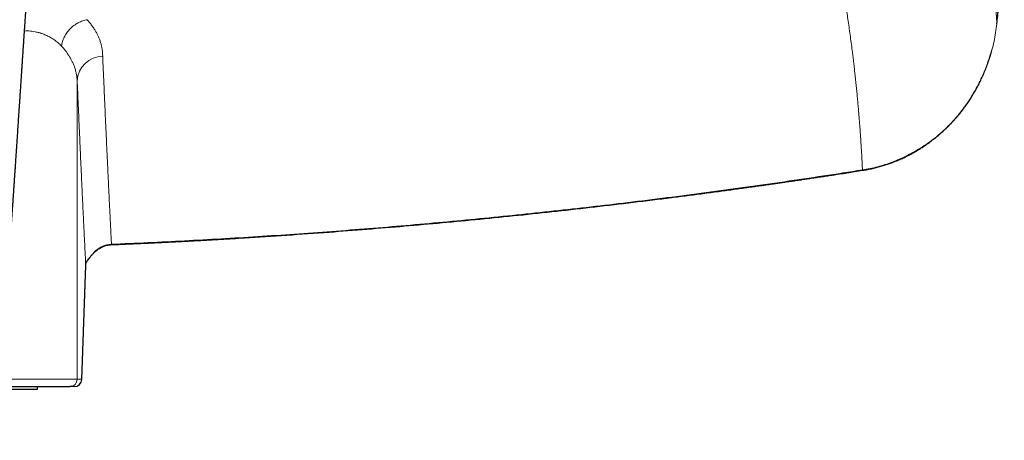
# Model space of a CAD drawing. Header units: millimetres. Extents: x 8 to 1267, y 12 to 1009.
# Tile 28 of 71: x 600 to 681, y 691 to 725. Entities that reach past the tile are written whole.
import ezdxf

# ---------------------------------------------------------------- set-up
doc = ezdxf.new("R2010")
doc.units = ezdxf.units.MM

msp = doc.modelspace()

# ---------------------------------------------------------------- linework, layer by layer
at = {"color": 252, "linetype": 'Continuous', "lineweight": 0}
for p, q in [((605.014, 696.13), (605.014, 720.497)), ((605.71, 705.474), (605.379, 696.13)), ((605.71, 705.474), (605.71, 705.453)), ((597.663, 696.13), (605.014, 696.13)), ((605.014, 696.13), (605.379, 696.13))]:
    msp.add_line(p, q, dxfattribs=at)
at = {"color": 7, "linetype": 'Continuous', "lineweight": 30}
for p, q in [((605.379, 696.109), (605.71, 705.453)), ((601.767, 695.33), (601.767, 695.53)), ((604.779, 695.53), (604.414, 695.53)), ((597.185, 695.33), (601.767, 695.33))]:
    msp.add_line(p, q, dxfattribs=at)
at = {"color": 7, "linetype": 'Continuous', "lineweight": 30, "flags": 128}
msp.add_lwpolyline([(680.185, 725.153), (680.186, 725.152), (680.181, 725.153), (680.18, 725.153)], dxfattribs=at)
at = {"color": 252, "linetype": 'Continuous', "lineweight": 0, "flags": 128}
msp.add_lwpolyline([(606.443, 706.521), (606.443, 706.521), (606.444, 706.522), (606.44, 706.527), (606.432, 706.536)], dxfattribs=at)
at = {"color": 252, "linetype": 'Continuous', "lineweight": 0}
for centre, radius, start, end in [((607.12, 720.401), 2.109, 90.63887, 177.38458), ((669.318, 713.237), 0.119, 184.9852, 202.34029), ((605.499, 706.074), 0.441, 323.26872, 342.33553), ((604.414, 696.13), 0.6, 270.00436, 0.00436), ((604.779, 696.13), 0.6, 270.00436, 0.00436)]:
    msp.add_arc(centre, radius, start, end, dxfattribs=at)
at = {"color": 7, "linetype": 'Continuous', "lineweight": 30}
msp.add_arc((604.779, 696.13), 0.6, 270, 358.0069, dxfattribs=at)
at = {"color": 252, "linetype": 'Continuous', "lineweight": 0}
for points, knots in [([(677.955, 741.882), (677.993, 741.689), (678.07, 741.3), (678.182, 740.716), (678.292, 740.126), (678.401, 739.532), (678.507, 738.938), (678.611, 738.342), (678.713, 737.745), (678.812, 737.145), (678.909, 736.541), (679.004, 735.932), (679.097, 735.32), (679.187, 734.704), (679.253, 734.241), (679.296, 733.931), (679.318, 733.775), (679.339, 733.618), (679.36, 733.461), (679.381, 733.307), (679.401, 733.159), (679.446, 732.811), (679.512, 732.295), (679.596, 731.608), (679.673, 730.952), (679.746, 730.295), (679.816, 729.634), (679.882, 728.972), (679.948, 728.268), (680.014, 727.521), (680.077, 726.733), (680.135, 725.942), (680.169, 725.417), (680.185, 725.153)], [0, 0, 0, 0, 0.032325, 0.065075, 0.09825, 0.131849, 0.165872, 0.199698, 0.233932, 0.268572, 0.303619, 0.339072, 0.374929, 0.411191, 0.447858, 0.45714, 0.466448, 0.475781, 0.48514, 0.494524, 0.503418, 0.511612, 0.55699, 0.596474, 0.636343, 0.676597, 0.717236, 0.758258, 0.799664, 0.848954, 0.898774, 0.949123, 1, 1, 1, 1]), ([(585.267, 692.943), (585.501, 692.944), (585.969, 692.948), (586.67, 692.976), (587.29, 693.017), (587.829, 693.064), (588.17, 693.1), (588.391, 693.125), (588.495, 693.138), (588.598, 693.15), (588.7, 693.163), (588.803, 693.177), (588.906, 693.191), (589.132, 693.222), (589.475, 693.274), (589.93, 693.354), (590.368, 693.44), (590.789, 693.535), (591.206, 693.64), (591.618, 693.758), (592.008, 693.884), (592.269, 693.978), (592.41, 694.032), (592.453, 694.049), (592.496, 694.066), (592.538, 694.083), (592.58, 694.1), (592.733, 694.163), (592.99, 694.276), (593.343, 694.448), (593.681, 694.632), (594.004, 694.828), (594.311, 695.034), (594.603, 695.251), (594.879, 695.48), (595.14, 695.72), (595.385, 695.971), (595.61, 696.228), (595.816, 696.493), (596.005, 696.767), (596.161, 697.023), (596.291, 697.258), (596.37, 697.414), (596.421, 697.521), (596.448, 697.577), (596.474, 697.634), (596.5, 697.691), (596.525, 697.748), (596.581, 697.877), (596.664, 698.082), (596.77, 698.37), (596.871, 698.672), (596.967, 698.988), (597.039, 699.254), (597.092, 699.458), (597.124, 699.59), (597.152, 699.709), (597.178, 699.825), (597.213, 699.981), (597.255, 700.182), (597.309, 700.458), (597.366, 700.776), (597.426, 701.138), (597.483, 701.515), (597.538, 701.908), (597.589, 702.316), (597.624, 702.619), (597.645, 702.811), (597.653, 702.887), (597.661, 702.964), (597.669, 703.04), (597.676, 703.106), (597.688, 703.221), (597.703, 703.383), (597.725, 703.606), (597.747, 703.849), (597.772, 704.121), (597.799, 704.426), (597.827, 704.748), (597.856, 705.088), (597.886, 705.446), (597.913, 705.776), (597.937, 706.075), (597.954, 706.277), (597.965, 706.422), (597.972, 706.508), (597.979, 706.594), (597.985, 706.669), (598, 706.867), (598.026, 707.195), (598.062, 707.67), (598.1, 708.162), (598.138, 708.673), (598.178, 709.201), (598.218, 709.747), (598.259, 710.316), (598.302, 710.909), (598.346, 711.525), (598.386, 712.084), (598.421, 712.584), (598.451, 713.003), (598.474, 713.337), (598.487, 713.531), (598.492, 713.6), (598.493, 713.617), (598.494, 713.635), (598.496, 713.652), (598.497, 713.669), (598.498, 713.686), (598.499, 713.703), (598.501, 713.734), (598.505, 713.784), (598.51, 713.861), (598.517, 713.959), (598.525, 714.077), (598.535, 714.217), (598.545, 714.376), (598.558, 714.557), (598.571, 714.757), (598.586, 714.975), (598.603, 715.212), (598.62, 715.469), (598.638, 715.737), (598.657, 716.014), (598.677, 716.3), (598.697, 716.603), (598.719, 716.921), (598.742, 717.256), (598.766, 717.607), (598.791, 717.987), (598.819, 718.398), (598.849, 718.84), (598.88, 719.302), (598.913, 719.783), (598.937, 720.135), (598.951, 720.352), (598.957, 720.427), (598.962, 720.503), (598.967, 720.578), (598.971, 720.641), (598.978, 720.743), (598.991, 720.937), (599.017, 721.323), (599.064, 722.014), (599.131, 723.01), (599.214, 724.221), (599.297, 725.435), (599.362, 726.392), (599.4, 726.949), (599.415, 727.156), (599.419, 727.22), (599.423, 727.285), (599.428, 727.349), (599.432, 727.414), (599.452, 727.695), (599.486, 728.199), (599.536, 728.93), (599.588, 729.679), (599.641, 730.446), (599.694, 731.225), (599.749, 732.016), (599.804, 732.819), (599.86, 733.638), (599.918, 734.479), (599.978, 735.343), (600.039, 736.229), (600.101, 737.132), (600.164, 738.052), (600.228, 738.988), (600.293, 739.94), (600.337, 740.58), (600.359, 740.903)], [0, 0, 0, 0, 0.011743, 0.023465, 0.035176, 0.042905, 0.050635, 0.052371, 0.054108, 0.055844, 0.057581, 0.059319, 0.061057, 0.062795, 0.070773, 0.078499, 0.085977, 0.093211, 0.100206, 0.107633, 0.114787, 0.120865, 0.121646, 0.122424, 0.123198, 0.12397, 0.124738, 0.125502, 0.132289, 0.138927, 0.145428, 0.151806, 0.158075, 0.16425, 0.170345, 0.176378, 0.182364, 0.188321, 0.193897, 0.199599, 0.205444, 0.209388, 0.213405, 0.214471, 0.215541, 0.216617, 0.217699, 0.218786, 0.219879, 0.224961, 0.230249, 0.235748, 0.241461, 0.247394, 0.250075, 0.252406, 0.25442, 0.25647, 0.258557, 0.262762, 0.26711, 0.273218, 0.279589, 0.286223, 0.293123, 0.300289, 0.307721, 0.309054, 0.310395, 0.311745, 0.313102, 0.314403, 0.315207, 0.319162, 0.322929, 0.326917, 0.331954, 0.337305, 0.34297, 0.348949, 0.355242, 0.36185, 0.366383, 0.371054, 0.37255, 0.37406, 0.375583, 0.377084, 0.378024, 0.386085, 0.394473, 0.403187, 0.412228, 0.421595, 0.431289, 0.441309, 0.451937, 0.462908, 0.474223, 0.481879, 0.489685, 0.496678, 0.499791, 0.500098, 0.500405, 0.500713, 0.501021, 0.501328, 0.501637, 0.501945, 0.502253, 0.503269, 0.504648, 0.506392, 0.508517, 0.511013, 0.513878, 0.517113, 0.520717, 0.524617, 0.528873, 0.533486, 0.538455, 0.5433, 0.54844, 0.553878, 0.559611, 0.565641, 0.571967, 0.578589, 0.586215, 0.594199, 0.602541, 0.61124, 0.620296, 0.621652, 0.623015, 0.624385, 0.625764, 0.627076, 0.62782, 0.631327, 0.637596, 0.648813, 0.668912, 0.691856, 0.714913, 0.735296, 0.744292, 0.745471, 0.746651, 0.747831, 0.749011, 0.750192, 0.751372, 0.764451, 0.777867, 0.791619, 0.805708, 0.820133, 0.834629, 0.849449, 0.864594, 0.880063, 0.896182, 0.91264, 0.929435, 0.946569, 0.964041, 0.981851, 1, 1, 1, 1]), ([(666.957, 731.484), (666.975, 731.396), (667.011, 731.218), (667.065, 730.948), (667.12, 730.671), (667.175, 730.387), (667.231, 730.096), (667.287, 729.804), (667.341, 729.512), (667.395, 729.219), (667.449, 728.92), (667.504, 728.615), (667.557, 728.311), (667.61, 728.008), (667.661, 727.708), (667.706, 727.437), (667.746, 727.198), (667.771, 727.04), (667.79, 726.927), (667.8, 726.861), (667.811, 726.795), (667.821, 726.733), (667.888, 726.312), (668.016, 725.484), (668.193, 724.253), (668.315, 723.33), (668.386, 722.759), (668.414, 722.536), (668.441, 722.314), (668.468, 722.087), (668.504, 721.783), (668.548, 721.402), (668.6, 720.929), (668.653, 720.44), (668.704, 719.936), (668.753, 719.441), (668.8, 718.954), (668.838, 718.535), (668.869, 718.183), (668.892, 717.906), (668.908, 717.714), (668.917, 717.608), (668.919, 717.576), (668.922, 717.548), (668.924, 717.52), (668.928, 717.469), (668.934, 717.392), (668.943, 717.287), (668.952, 717.175), (668.961, 717.056), (668.97, 716.931), (668.981, 716.795), (668.992, 716.648), (669.004, 716.488), (669.016, 716.321), (669.028, 716.147), (669.04, 715.964), (669.053, 715.774), (669.065, 715.591), (669.076, 715.42), (669.086, 715.266), (669.096, 715.118), (669.104, 714.974), (669.113, 714.834), (669.121, 714.698), (669.13, 714.548), (669.139, 714.387), (669.148, 714.215), (669.157, 714.051), (669.166, 713.894), (669.173, 713.746), (669.181, 713.605), (669.187, 713.473), (669.194, 713.347), (669.197, 713.266), (669.199, 713.226)], [0, 0, 0, 0, 0.013667, 0.027716, 0.042148, 0.056962, 0.072158, 0.087737, 0.102775, 0.118153, 0.133872, 0.14993, 0.166328, 0.18194, 0.197847, 0.214051, 0.224908, 0.235894, 0.239373, 0.242865, 0.24637, 0.249888, 0.252898, 0.313604, 0.38259, 0.451579, 0.463722, 0.475864, 0.488008, 0.50016, 0.51302, 0.538067, 0.562831, 0.59113, 0.61905, 0.64659, 0.673752, 0.700535, 0.716845, 0.733012, 0.747119, 0.749326, 0.751021, 0.752526, 0.754063, 0.755634, 0.761195, 0.767136, 0.77346, 0.780164, 0.78725, 0.794717, 0.803299, 0.812334, 0.821823, 0.831766, 0.842162, 0.853013, 0.864318, 0.873519, 0.882301, 0.890779, 0.899045, 0.907099, 0.91494, 0.922568, 0.932891, 0.942798, 0.952288, 0.961362, 0.97002, 0.978117, 0.985813, 0.993107, 1, 1, 1, 1]), ([(605.825, 725.492), (605.765, 725.48), (605.644, 725.456), (605.462, 725.402), (605.28, 725.332), (605.098, 725.246), (604.92, 725.143), (604.748, 725.025), (604.584, 724.892), (604.43, 724.746), (604.289, 724.588), (604.161, 724.421), (604.049, 724.246), (603.953, 724.067), (603.873, 723.884), (603.811, 723.701), (603.763, 723.52), (603.744, 723.399), (603.735, 723.34)], [0, 0, 0, 0, 0.058371, 0.118295, 0.179617, 0.242155, 0.305702, 0.370026, 0.434879, 0.5, 0.56512, 0.629974, 0.694298, 0.757844, 0.820383, 0.881705, 0.941629, 1, 1, 1, 1]), ([(605.825, 725.492), (605.892, 725.414), (606.025, 725.26), (606.205, 725.026), (606.369, 724.791), (606.516, 724.555), (606.647, 724.318), (606.761, 724.08), (606.861, 723.833), (606.946, 723.577), (607.015, 723.312), (607.063, 723.045), (607.092, 722.778), (607.095, 722.599), (607.097, 722.51)], [0, 0, 0, 0, 0.080787, 0.161271, 0.2415, 0.321524, 0.401388, 0.481142, 0.560831, 0.648469, 0.736147, 0.823922, 0.911854, 1, 1, 1, 1]), ([(680.185, 725.153), (680.155, 724.913), (680.094, 724.434), (679.957, 723.722), (679.786, 723.019), (679.579, 722.325), (679.338, 721.642), (679.063, 720.974), (678.754, 720.32), (678.411, 719.683), (678.036, 719.064), (677.629, 718.466), (677.19, 717.89), (676.72, 717.338), (676.219, 716.812), (675.69, 716.315), (675.134, 715.847), (674.553, 715.412), (673.948, 715.008), (673.351, 714.657), (672.768, 714.353), (672.201, 714.092), (671.622, 713.858), (671.031, 713.654), (670.429, 713.479), (669.819, 713.333), (669.406, 713.262), (669.199, 713.226)], [0, 0, 0, 0, 0.041614, 0.083202, 0.124767, 0.166312, 0.207839, 0.249351, 0.290854, 0.332352, 0.373856, 0.41538, 0.456941, 0.498562, 0.540222, 0.581886, 0.623558, 0.66524, 0.706936, 0.74865, 0.784425, 0.820224, 0.856057, 0.891934, 0.92787, 0.963884, 1, 1, 1, 1]), ([(603.735, 723.34), (603.684, 723.389), (603.585, 723.487), (603.426, 723.624), (603.263, 723.752), (603.097, 723.871), (602.928, 723.98), (602.764, 724.076), (602.605, 724.16), (602.451, 724.233), (602.282, 724.305), (602.153, 724.353), (602.066, 724.382), (602.039, 724.391), (602.012, 724.4), (601.986, 724.408), (601.959, 724.416), (601.861, 724.445), (601.691, 724.488), (601.443, 724.534), (601.193, 724.563), (600.948, 724.577), (600.784, 724.571), (600.706, 724.569)], [0, 0, 0, 0, 0.07094, 0.13998, 0.207135, 0.272417, 0.335843, 0.397428, 0.450116, 0.501406, 0.551313, 0.6151, 0.623278, 0.631417, 0.639516, 0.647575, 0.655595, 0.663574, 0.735577, 0.805597, 0.873719, 0.940039, 1, 1, 1, 1]), ([(603.735, 723.34), (603.796, 723.27), (603.919, 723.129), (604.088, 722.912), (604.247, 722.688), (604.395, 722.458), (604.528, 722.223), (604.628, 722.021), (604.704, 721.851), (604.76, 721.71), (604.814, 721.56), (604.865, 721.402), (604.906, 721.247), (604.94, 721.098), (604.967, 720.955), (604.989, 720.807), (605.005, 720.654), (605.011, 720.55), (605.014, 720.497)], [0, 0, 0, 0, 0.076537, 0.15492, 0.235149, 0.317225, 0.401149, 0.484111, 0.530462, 0.579696, 0.631813, 0.686812, 0.744694, 0.792196, 0.841477, 0.892538, 0.945379, 1, 1, 1, 1]), ([(607.097, 722.51), (607.119, 722), (607.163, 720.981), (607.229, 719.476), (607.296, 717.989), (607.363, 716.521), (607.43, 715.071), (607.495, 713.668), (607.56, 712.309), (607.624, 710.994), (607.687, 709.696), (607.751, 708.414), (607.794, 707.573), (607.815, 707.153)], [0, 0, 0, 0, 0.093332, 0.186665, 0.279997, 0.37333, 0.466663, 0.559996, 0.647996, 0.735997, 0.823997, 0.911999, 1, 1, 1, 1]), ([(605.014, 720.497), (605.035, 720), (605.078, 719.006), (605.143, 717.538), (605.207, 716.085), (605.272, 714.651), (605.337, 713.234), (605.401, 711.861), (605.463, 710.531), (605.525, 709.243), (605.587, 707.97), (605.648, 706.712), (605.69, 705.887), (605.71, 705.474)], [0, 0, 0, 0, 0.093194, 0.18641, 0.27965, 0.372918, 0.466214, 0.559542, 0.647567, 0.735624, 0.823713, 0.911838, 1, 1, 1, 1]), ([(669.199, 713.226), (668.136, 713.061), (666.008, 712.731), (662.815, 712.26), (659.619, 711.806), (656.422, 711.373), (653.223, 710.958), (650.083, 710.57), (647.002, 710.208), (643.98, 709.87), (640.957, 709.549), (637.933, 709.245), (634.906, 708.958), (631.879, 708.688), (628.849, 708.435), (625.818, 708.199), (622.785, 707.98), (619.769, 707.78), (616.769, 707.597), (613.786, 707.432), (610.801, 707.282), (608.811, 707.196), (607.815, 707.153)], [0, 0, 0, 0, 0.052328, 0.104639, 0.156935, 0.209217, 0.261487, 0.313747, 0.363013, 0.412274, 0.461531, 0.510785, 0.560038, 0.609291, 0.658547, 0.707806, 0.75707, 0.806341, 0.854741, 0.903149, 0.951568, 1, 1, 1, 1]), ([(606.432, 706.536), (606.48, 706.581), (606.574, 706.671), (606.73, 706.788), (606.894, 706.891), (607.066, 706.977), (607.245, 707.048), (607.43, 707.101), (607.621, 707.138), (607.75, 707.148), (607.815, 707.153)], [0, 0, 0, 0, 0.126638, 0.252067, 0.376645, 0.500732, 0.624703, 0.748951, 0.873898, 1, 1, 1, 1]), ([(607.815, 707.153), (607.816, 707.147), (607.816, 707.134), (607.817, 707.123), (607.817, 707.119), (607.817, 707.121), (607.817, 707.121)], [0, 0, 0, 0, 0.277716, 0.568759, 0.872285, 1, 1, 1, 1]), ([(605.71, 705.474), (605.713, 705.506), (605.719, 705.569), (605.746, 705.663), (605.788, 705.757), (605.844, 705.849), (605.894, 705.91), (605.919, 705.94)], [0, 0, 0, 0, 0.201197, 0.40136, 0.600903, 0.800282, 1, 1, 1, 1]), ([(606.432, 706.536), (606.405, 706.508), (606.35, 706.452), (606.273, 706.366), (606.199, 706.281), (606.13, 706.197), (606.066, 706.119), (606.009, 706.048), (605.958, 705.985), (605.933, 705.956), (605.919, 705.94)], [0, 0, 0, 0, 0.122471, 0.244597, 0.366192, 0.487533, 0.609523, 0.733826, 0.862917, 1, 1, 1, 1]), ([(605.379, 696.13), (605.379, 696.128), (605.379, 696.122), (605.379, 696.115), (605.379, 696.111), (605.379, 696.11)], [0, 0, 0, 0, 0.372393, 0.849828, 1, 1, 1, 1])]:
    msp.add_open_spline(points, degree=3, knots=knots, dxfattribs=at)
at = {"color": 7, "linetype": 'Continuous', "lineweight": 30}
for points, knots in [([(680.18, 725.153), (680.203, 725.369), (680.25, 725.795), (680.313, 726.425), (680.372, 727.038), (680.424, 727.632), (680.472, 728.208), (680.515, 728.766), (680.555, 729.324), (680.591, 729.878), (680.624, 730.43), (680.653, 730.959), (680.678, 731.466), (680.699, 731.952), (680.717, 732.416), (680.732, 732.857), (680.745, 733.277), (680.755, 733.675), (680.763, 734.027), (680.769, 734.334), (680.773, 734.601), (680.777, 734.86), (680.78, 735.115), (680.783, 735.512), (680.785, 736.057), (680.782, 736.755), (680.774, 737.471), (680.761, 738.207), (680.746, 738.796), (680.733, 739.231), (680.723, 739.508), (680.713, 739.787), (680.702, 740.063), (680.691, 740.329), (680.681, 740.578), (680.671, 740.808), (680.662, 741.019), (680.654, 741.211), (680.646, 741.383), (680.639, 741.536), (680.633, 741.67), (680.627, 741.785), (680.623, 741.855), (680.621, 741.886)], [0, 0, 0, 0, 0.038907, 0.076705, 0.113396, 0.148983, 0.183471, 0.21686, 0.249153, 0.283413, 0.316352, 0.347973, 0.378278, 0.407267, 0.434943, 0.461307, 0.48636, 0.510103, 0.532537, 0.549245, 0.565145, 0.580329, 0.595524, 0.610889, 0.651364, 0.692979, 0.735736, 0.77964, 0.824691, 0.841059, 0.857575, 0.874238, 0.891015, 0.907034, 0.921909, 0.935643, 0.948235, 0.959688, 0.970004, 0.979188, 0.987243, 0.994177, 1, 1, 1, 1]), ([(680.185, 725.153), (680.233, 725.598), (680.329, 726.486), (680.449, 727.821), (680.552, 729.156), (680.637, 730.49), (680.703, 731.817), (680.751, 733.136), (680.782, 734.448), (680.795, 735.759), (680.79, 737.079), (680.768, 738.408), (680.726, 739.746), (680.68, 740.855), (680.641, 741.517), (680.628, 741.734)], [0, 0, 0, 0, 0.080786, 0.1614728, 0.2420745, 0.3226055, 0.40308, 0.4820762, 0.5610452, 0.6400003, 0.718955, 0.7995342, 0.8801409, 0.960789, 1, 1, 1, 1]), ([(585.267, 691.143), (585.337, 691.143), (585.496, 691.143), (585.738, 691.147), (585.987, 691.152), (586.216, 691.158), (586.424, 691.166), (586.61, 691.174), (586.775, 691.182), (586.924, 691.19), (587.056, 691.198), (587.17, 691.206), (587.266, 691.212), (587.346, 691.218), (587.407, 691.222), (587.452, 691.226), (587.483, 691.228), (587.507, 691.23), (587.526, 691.231), (587.546, 691.233), (587.574, 691.235), (587.617, 691.239), (587.678, 691.244), (587.758, 691.251), (587.881, 691.261), (588.037, 691.276), (588.22, 691.294), (588.414, 691.314), (588.618, 691.337), (588.834, 691.363), (589.047, 691.39), (589.223, 691.414), (589.36, 691.433), (589.456, 691.446), (589.545, 691.459), (589.62, 691.47), (589.675, 691.479), (589.713, 691.485), (589.743, 691.489), (589.776, 691.494), (589.817, 691.501), (589.877, 691.51), (589.959, 691.524), (590.067, 691.542), (590.192, 691.563), (590.325, 691.587), (590.461, 691.612), (590.592, 691.637), (590.719, 691.662), (590.841, 691.687), (590.96, 691.713), (591.077, 691.738), (591.191, 691.764), (591.298, 691.789), (591.394, 691.812), (591.474, 691.831), (591.539, 691.847), (591.593, 691.861), (591.65, 691.875), (591.715, 691.892), (591.795, 691.913), (591.887, 691.938), (592.02, 691.975), (592.189, 692.024), (592.389, 692.085), (592.589, 692.149), (592.784, 692.215), (592.966, 692.28), (593.13, 692.341), (593.263, 692.393), (593.37, 692.436), (593.455, 692.471), (593.53, 692.503), (593.598, 692.532), (593.664, 692.561), (593.737, 692.594), (593.822, 692.633), (593.931, 692.684), (594.061, 692.746), (594.206, 692.819), (594.353, 692.896), (594.501, 692.976), (594.697, 693.088), (594.94, 693.233), (595.224, 693.419), (595.445, 693.575), (595.605, 693.695), (595.707, 693.775), (595.808, 693.855), (595.901, 693.932), (595.982, 694.001), (596.046, 694.057), (596.093, 694.099), (596.126, 694.128), (596.15, 694.15), (596.175, 694.173), (596.206, 694.202), (596.245, 694.238), (596.29, 694.281), (596.341, 694.331), (596.403, 694.392), (596.476, 694.466), (596.56, 694.554), (596.652, 694.654), (596.751, 694.766), (596.854, 694.889), (596.986, 695.053), (597.14, 695.259), (597.311, 695.513), (597.474, 695.78), (597.627, 696.057), (597.769, 696.34), (597.901, 696.63), (598.039, 696.964), (598.18, 697.343), (598.319, 697.77), (598.444, 698.207), (598.543, 698.597), (598.621, 698.937), (598.682, 699.221), (598.738, 699.5), (598.787, 699.767), (598.832, 700.029), (598.874, 700.287), (598.913, 700.538), (598.946, 700.774), (598.976, 700.993), (599.002, 701.197), (599.026, 701.385), (599.046, 701.558), (599.062, 701.695), (599.073, 701.8), (599.081, 701.874), (599.088, 701.939), (599.094, 701.991), (599.098, 702.031), (599.101, 702.063), (599.105, 702.096), (599.11, 702.141), (599.116, 702.204), (599.124, 702.287), (599.134, 702.387), (599.146, 702.504), (599.162, 702.675), (599.183, 702.901), (599.207, 703.18), (599.233, 703.474), (599.259, 703.784), (599.287, 704.116), (599.316, 704.472), (599.347, 704.851), (599.378, 705.248), (599.411, 705.663), (599.444, 706.096), (599.474, 706.495), (599.5, 706.856), (599.524, 707.174), (599.547, 707.49), (599.569, 707.795), (599.59, 708.088), (599.61, 708.367), (599.631, 708.648), (599.651, 708.927), (599.67, 709.204), (599.689, 709.464), (599.706, 709.706), (599.722, 709.931), (599.736, 710.135), (599.749, 710.319), (599.761, 710.483), (599.771, 710.632), (599.781, 710.765), (599.789, 710.882), (599.796, 710.983), (599.802, 711.068), (599.806, 711.14), (599.811, 711.204), (599.816, 711.272), (599.821, 711.356), (599.829, 711.461), (599.837, 711.589), (599.847, 711.734), (599.859, 711.899), (599.871, 712.083), (599.885, 712.287), (599.901, 712.51), (599.917, 712.752), (599.935, 713.012), (599.954, 713.291), (599.975, 713.606), (599.998, 713.953), (600.024, 714.329), (600.049, 714.714), (600.075, 715.106), (600.102, 715.505), (600.135, 715.992), (600.173, 716.569), (600.218, 717.242), (600.254, 717.796), (600.283, 718.227), (600.303, 718.531), (600.323, 718.834), (600.343, 719.127), (600.361, 719.404), (600.378, 719.662), (600.394, 719.9), (600.408, 720.121), (600.422, 720.318), (600.433, 720.493), (600.443, 720.646), (600.453, 720.785), (600.461, 720.911), (600.468, 721.023), (600.475, 721.12), (600.48, 721.202), (600.484, 721.263), (600.488, 721.313), (600.491, 721.362), (600.495, 721.425), (600.5, 721.503), (600.506, 721.593), (600.513, 721.692), (600.524, 721.856), (600.54, 722.09), (600.559, 722.385), (600.579, 722.682), (600.599, 722.978), (600.619, 723.278), (600.639, 723.578), (600.659, 723.871), (600.678, 724.157), (600.697, 724.43), (600.714, 724.691), (600.731, 724.939), (600.747, 725.176), (600.762, 725.404), (600.778, 725.633), (600.794, 725.872), (600.811, 726.128), (600.83, 726.401), (600.849, 726.692), (600.868, 726.972), (600.886, 727.24), (600.903, 727.491), (600.921, 727.753), (600.94, 728.024), (600.959, 728.305), (600.978, 728.595), (600.999, 728.893), (601.019, 729.195), (601.039, 729.491), (601.059, 729.776), (601.077, 730.044), (601.094, 730.294), (601.11, 730.527), (601.125, 730.74), (601.138, 730.935), (601.15, 731.111), (601.161, 731.271), (601.17, 731.401), (601.177, 731.504), (601.182, 731.58), (601.186, 731.644), (601.19, 731.694), (601.193, 731.735), (601.195, 731.776), (601.199, 731.825), (601.203, 731.884), (601.208, 731.954), (601.213, 732.038), (601.22, 732.138), (601.228, 732.257), (601.238, 732.394), (601.248, 732.548), (601.26, 732.721), (601.273, 732.915), (601.288, 733.131), (601.304, 733.37), (601.322, 733.628), (601.341, 733.906), (601.361, 734.203), (601.383, 734.513), (601.405, 734.836), (601.428, 735.169), (601.452, 735.521), (601.477, 735.889), (601.503, 736.275), (601.531, 736.677), (601.56, 737.097), (601.59, 737.534), (601.621, 737.989), (601.653, 738.457), (601.686, 738.939), (601.72, 739.434), (601.748, 739.84), (601.765, 740.081), (601.77, 740.151)], [0, 0, 0, 0, 0.003417, 0.007733, 0.011749, 0.015465, 0.018881, 0.021826, 0.024505, 0.026915, 0.029059, 0.030935, 0.032465, 0.033756, 0.034807, 0.035438, 0.035935, 0.036344, 0.03658, 0.036877, 0.03733, 0.03794, 0.038976, 0.040279, 0.041851, 0.044937, 0.047913, 0.050773, 0.054422, 0.057877, 0.061331, 0.064853, 0.066452, 0.068066, 0.069578, 0.070803, 0.071739, 0.072272, 0.072689, 0.073223, 0.073896, 0.074706, 0.076168, 0.077938, 0.080018, 0.082292, 0.084529, 0.086724, 0.088779, 0.090796, 0.092775, 0.094715, 0.096616, 0.098442, 0.100048, 0.101416, 0.10244, 0.103272, 0.104154, 0.105257, 0.106581, 0.108129, 0.109903, 0.113284, 0.116676, 0.120077, 0.123482, 0.12667, 0.129504, 0.13198, 0.133629, 0.135107, 0.13644, 0.137627, 0.1387, 0.139961, 0.141485, 0.143273, 0.145835, 0.148479, 0.151175, 0.153925, 0.156728, 0.162182, 0.167725, 0.17331, 0.175415, 0.177525, 0.17964, 0.181705, 0.183453, 0.184844, 0.185877, 0.186553, 0.186985, 0.18752, 0.188216, 0.189075, 0.190096, 0.191281, 0.19263, 0.194411, 0.196419, 0.198655, 0.201125, 0.203819, 0.206609, 0.211528, 0.216604, 0.2218, 0.227047, 0.232308, 0.23759, 0.242904, 0.250286, 0.257758, 0.26533, 0.273005, 0.277884, 0.282805, 0.28759, 0.292135, 0.296448, 0.300992, 0.305257, 0.309247, 0.312967, 0.31642, 0.319609, 0.322536, 0.325205, 0.326587, 0.32788, 0.328983, 0.329872, 0.330546, 0.33101, 0.331512, 0.332198, 0.33332, 0.33473, 0.336428, 0.338411, 0.34068, 0.345149, 0.349887, 0.35489, 0.360159, 0.365695, 0.371859, 0.378324, 0.385095, 0.392176, 0.399568, 0.407273, 0.412638, 0.418143, 0.423607, 0.42885, 0.433874, 0.438678, 0.443262, 0.448334, 0.453107, 0.457583, 0.461761, 0.465642, 0.469226, 0.472333, 0.475176, 0.477755, 0.48007, 0.482121, 0.483846, 0.485327, 0.486563, 0.487584, 0.488728, 0.490096, 0.491995, 0.494204, 0.496723, 0.499553, 0.50276, 0.50629, 0.510143, 0.514319, 0.518818, 0.52364, 0.528784, 0.535147, 0.541675, 0.54834, 0.55514, 0.562075, 0.569146, 0.580531, 0.592252, 0.604307, 0.609565, 0.614885, 0.62026, 0.625452, 0.630329, 0.634812, 0.638991, 0.642867, 0.64644, 0.649373, 0.652064, 0.654513, 0.65672, 0.658686, 0.66041, 0.661858, 0.663005, 0.663635, 0.664483, 0.665591, 0.666959, 0.668586, 0.670352, 0.672154, 0.677288, 0.682686, 0.687727, 0.692979, 0.698361, 0.703574, 0.708842, 0.713889, 0.718715, 0.72332, 0.727704, 0.731867, 0.735875, 0.739795, 0.744022, 0.748557, 0.7534, 0.75855, 0.764008, 0.768303, 0.772772, 0.777413, 0.782227, 0.787214, 0.792374, 0.797707, 0.803105, 0.808484, 0.813556, 0.818322, 0.822781, 0.826934, 0.83078, 0.834214, 0.837359, 0.840217, 0.842788, 0.844342, 0.845725, 0.846865, 0.847763, 0.84842, 0.849054, 0.849959, 0.851021, 0.85224, 0.853714, 0.855512, 0.857633, 0.860079, 0.862849, 0.865942, 0.86936, 0.873279, 0.877552, 0.882179, 0.887161, 0.892496, 0.898185, 0.903873, 0.909876, 0.916194, 0.922826, 0.929773, 0.937035, 0.944612, 0.952503, 0.96071, 0.969231, 0.977906, 0.986886, 0.996169, 1, 1, 1, 1]), ([(669.208, 713.191), (669.347, 713.214), (669.621, 713.26), (670.023, 713.346), (670.411, 713.441), (670.786, 713.545), (671.146, 713.658), (671.493, 713.778), (671.826, 713.904), (672.171, 714.046), (672.527, 714.204), (672.888, 714.38), (673.23, 714.559), (673.551, 714.74), (673.859, 714.924), (674.152, 715.111), (674.431, 715.299), (674.69, 715.484), (674.93, 715.663), (675.151, 715.836), (675.351, 715.999), (675.53, 716.152), (675.691, 716.293), (675.842, 716.431), (675.993, 716.572), (676.155, 716.728), (676.33, 716.904), (676.518, 717.099), (676.714, 717.313), (676.918, 717.545), (677.128, 717.796), (677.339, 718.062), (677.55, 718.342), (677.759, 718.635), (677.97, 718.948), (678.18, 719.281), (678.386, 719.628), (678.585, 719.988), (678.778, 720.36), (678.965, 720.752), (679.146, 721.163), (679.32, 721.594), (679.476, 722.022), (679.614, 722.446), (679.708, 722.752), (679.753, 722.925), (679.761, 722.957)], [0, 0, 0, 0, 0.027774, 0.054804, 0.081097, 0.106663, 0.131508, 0.155639, 0.179058, 0.201772, 0.229328, 0.255778, 0.281127, 0.305377, 0.328532, 0.351896, 0.374032, 0.394943, 0.414631, 0.433096, 0.45034, 0.46548, 0.479536, 0.492541, 0.505905, 0.52038, 0.536948, 0.554766, 0.573836, 0.594151, 0.615702, 0.638489, 0.661104, 0.684817, 0.709629, 0.735538, 0.762546, 0.789136, 0.816714, 0.845279, 0.874834, 0.905379, 0.936917, 0.964742, 0.993298, 1, 1, 1, 1]), ([(607.817, 707.12), (607.882, 707.123), (608.128, 707.133), (608.548, 707.151), (609.073, 707.174), (609.578, 707.196), (610.064, 707.218), (610.521, 707.239), (610.952, 707.26), (611.355, 707.279), (611.742, 707.298), (612.111, 707.316), (612.463, 707.333), (612.797, 707.35), (613.114, 707.366), (613.414, 707.382), (613.696, 707.397), (613.959, 707.411), (614.205, 707.424), (614.437, 707.436), (614.664, 707.448), (615.123, 707.473), (615.822, 707.512), (616.764, 707.566), (617.719, 707.622), (619.513, 707.731), (622.142, 707.902), (625.475, 708.14), (628.684, 708.388), (631.768, 708.645), (634.851, 708.919), (637.951, 709.212), (641.067, 709.526), (644.2, 709.859), (647.332, 710.211), (650.461, 710.581), (652.759, 710.867), (654.229, 711.054), (654.871, 711.137), (655.512, 711.221), (656.154, 711.305), (656.791, 711.39), (657.408, 711.472), (658, 711.552), (658.564, 711.629), (659.113, 711.704), (659.647, 711.778), (660.066, 711.836), (660.383, 711.881), (660.607, 711.912), (660.849, 711.946), (661.11, 711.983), (661.39, 712.023), (661.689, 712.065), (662.018, 712.112), (662.378, 712.164), (662.772, 712.221), (663.188, 712.281), (663.627, 712.345), (664.061, 712.409), (664.489, 712.472), (664.906, 712.534), (665.34, 712.598), (665.789, 712.666), (666.254, 712.736), (666.765, 712.813), (667.324, 712.899), (667.932, 712.993), (668.563, 713.09), (668.99, 713.157), (669.208, 713.191)], [0, 0, 0, 0, 0.003134, 0.011959, 0.020467, 0.028657, 0.03653, 0.044086, 0.050919, 0.057471, 0.06374, 0.069728, 0.075434, 0.080858, 0.086, 0.09086, 0.095439, 0.099736, 0.103681, 0.107378, 0.111037, 0.11471, 0.12976, 0.145042, 0.160555, 0.176259, 0.232414, 0.288569, 0.338707, 0.388845, 0.438983, 0.489121, 0.54017, 0.59122, 0.642269, 0.693318, 0.744367, 0.754849, 0.765331, 0.775813, 0.786295, 0.796775, 0.807085, 0.816553, 0.825776, 0.834754, 0.843486, 0.851973, 0.855355, 0.859012, 0.862976, 0.867248, 0.871828, 0.876715, 0.88191, 0.88798, 0.894422, 0.901237, 0.908424, 0.915984, 0.922568, 0.929411, 0.936513, 0.943873, 0.951493, 0.959371, 0.968989, 0.978966, 0.989303, 1, 1, 1, 1]), ([(606.443, 706.521), (606.491, 706.565), (606.586, 706.653), (606.744, 706.768), (606.908, 706.869), (607.081, 706.953), (607.26, 707.021), (607.446, 707.072), (607.632, 707.107), (607.757, 707.115), (607.817, 707.12)], [0, 0, 0, 0, 0.1279362, 0.2544857, 0.3800594, 0.5050682, 0.6299232, 0.755034, 0.8808066, 1, 1, 1, 1]), ([(605.852, 705.81), (605.862, 705.822), (605.879, 705.845), (605.907, 705.882), (605.932, 705.916), (605.954, 705.946), (605.974, 705.972), (605.996, 706.001), (606.021, 706.033), (606.048, 706.068), (606.078, 706.107), (606.113, 706.15), (606.155, 706.202), (606.2, 706.257), (606.251, 706.316), (606.306, 706.378), (606.37, 706.448), (606.417, 706.496), (606.442, 706.521)], [0, 0, 0, 0, 0.078713, 0.144156, 0.197916, 0.241091, 0.27593, 0.307595, 0.363412, 0.413217, 0.466624, 0.524398, 0.587502, 0.665004, 0.734232, 0.813147, 0.901801, 1, 1, 1, 1]), ([(605.71, 705.453), (605.71, 705.46), (605.711, 705.476), (605.714, 705.501), (605.718, 705.526), (605.722, 705.546), (605.726, 705.562), (605.73, 705.575), (605.734, 705.588), (605.739, 705.603), (605.744, 705.619), (605.751, 705.635), (605.757, 705.65), (605.764, 705.665), (605.771, 705.68), (605.78, 705.697), (605.791, 705.718), (605.807, 705.744), (605.827, 705.775), (605.843, 705.798), (605.852, 705.81)], [0, 0, 0, 0, 0.061405, 0.144589, 0.215406, 0.273934, 0.320224, 0.35431, 0.394243, 0.440114, 0.492895, 0.536432, 0.57949, 0.621969, 0.663874, 0.707922, 0.762595, 0.82944, 0.908534, 1, 1, 1, 1]), ([(597.319, 695.53), (597.361, 695.53), (597.549, 695.53), (597.872, 695.53), (598.287, 695.53), (598.714, 695.53), (599.149, 695.53), (599.589, 695.53), (600.013, 695.53), (600.419, 695.53), (600.808, 695.53), (601.16, 695.53), (601.477, 695.53), (601.761, 695.53), (602.032, 695.53), (602.289, 695.53), (602.532, 695.53), (602.762, 695.53), (602.956, 695.53), (603.119, 695.53), (603.254, 695.53), (603.383, 695.53), (603.504, 695.53), (603.617, 695.53), (603.729, 695.53), (603.839, 695.53), (603.944, 695.53), (604.038, 695.53), (604.131, 695.53), (604.219, 695.53), (604.298, 695.53), (604.357, 695.53), (604.398, 695.53), (604.408, 695.53), (604.414, 695.53)], [0, 0, 0, 0, 0.009764, 0.043092, 0.076461, 0.109898, 0.148918, 0.187844, 0.226722, 0.265596, 0.304511, 0.343513, 0.376282, 0.408982, 0.441639, 0.474281, 0.506933, 0.539622, 0.572376, 0.59542, 0.618428, 0.641408, 0.664371, 0.687325, 0.710279, 0.737346, 0.764442, 0.791582, 0.817263, 0.853826, 0.890344, 0.926854, 0.963394, 1, 1, 1, 1])]:
    msp.add_open_spline(points, degree=3, knots=knots, dxfattribs=at)

doc.saveas('drawing.dxf')
